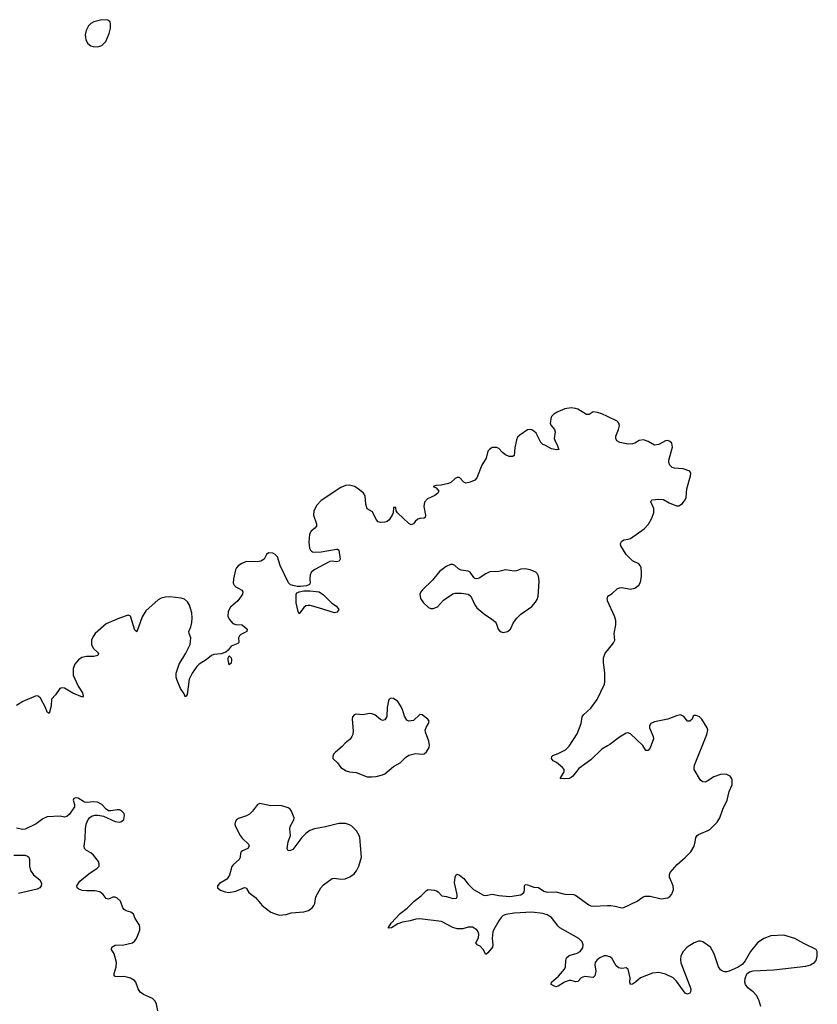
# Model space of a CAD drawing. Header units: inches. Extents: x 1835039 to 2027607, y 642849 to 774141.
# Tile 106 of 113: x 1984640 to 1991914, y 744689 to 753669. Entities that reach past the tile are written whole.
import ezdxf

# ---------------------------------------------------------------- set-up
doc = ezdxf.new("R2010")
doc.units = ezdxf.units.IN
doc.header["$MEASUREMENT"] = 0
for name, color, linetype in [('B9784', 7, 'Continuous'), ('B9785', 7, 'Continuous'), ('B9794', 7, 'Continuous'), ('B9795', 7, 'Continuous')]:
    doc.layers.add(name, color=color, linetype=linetype)

msp = doc.modelspace()

# ---------------------------------------------------------------- linework, layer by layer
at = {"layer": 'B9784', "color": 6}
for points, elevation in [([(1989479.9, 750000), (1989478.9, 749990), (1989483.9, 749970), (1989516.8, 749930), (1989524.6, 749910), (1989513.5, 749850), (1989519.9, 749830), (1989542.8, 749790), (1989554, 749754), (1989561, 749750), (1989534.4, 749745.6), (1989490, 749756.1), (1989430, 749787.4), (1989410, 749793.1), (1989392.5, 749812.5), (1989350, 749897.4), (1989330, 749917), (1989310, 749927.4), (1989290, 749931.5), (1989270, 749926.8), (1989199.6, 749880.4), (1989179.6, 749860.4), (1989170, 749838.4), (1989155, 749765), (1989150, 749695.1), (1989135.8, 749684.2), (1989104.9, 749684.9), (1989070, 749699.5), (1989041.7, 749721.7), (1989010, 749758.5), (1988990, 749768.5), (1988950, 749767.8), (1988923.8, 749750), (1988910, 749732.3), (1988893.7, 749670), (1988854.3, 749605.7), (1988808.3, 749490), (1988789.5, 749470), (1988749.3, 749450), (1988710, 749442.6), (1988689.9, 749450), (1988650, 749491.9), (1988630, 749494.8), (1988610, 749483.5), (1988571, 749449), (1988550, 749438.3), (1988484.9, 749424.9), (1988438.4, 749421.6), (1988411, 749410), (1988437.7, 749397.7), (1988463.8, 749370), (1988452, 749350), (1988424.9, 749330), (1988360.4, 749299.6), (1988332.7, 749267.3), (1988324.6, 749230), (1988340.1, 749150), (1988339.1, 749130), (1988330, 749122.2), (1988290, 749120.2), (1988270, 749112.8), (1988247.2, 749092.8), (1988230, 749069.8), (1988216.1, 749063.9), (1988210, 749062.5), (1988190, 749075.4), (1988085.1, 749170), (1988073.7, 749190), (1988070, 749219), (1988050, 749219), (1988046.4, 749170), (1988038, 749150), (1988008.7, 749108.7), (1987990, 749093.5), (1987970, 749085.3), (1987930, 749083.1), (1987910, 749088.9), (1987890, 749111.8), (1987858.8, 749178.8), (1987808, 749208), (1987797.6, 749250), (1987790, 749326.3), (1987776.7, 749350), (1987725.9, 749390), (1987692.4, 749410), (1987650, 749424.8), (1987610, 749419.9), (1987570, 749401.4), (1987390, 749282.4), (1987350, 749241.1), (1987322.4, 749190), (1987320.1, 749150), (1987346, 749070), (1987345.5, 749050), (1987332.4, 749030), (1987297.3, 749002.7), (1987283.6, 748976.4), (1987277, 748903), (1987283.1, 748850), (1987291.5, 748831.5), (1987301.5, 748821.5), (1987310, 748815.3), (1987330, 748812.1), (1987390, 748816.1), (1987530, 748840.6), (1987538.8, 748838.8), (1987551.1, 748830), (1987562.8, 748750), (1987552.3, 748730), (1987530, 748725.6), (1987490, 748729), (1987470, 748726.2), (1987325, 748650), (1987301.4, 748630), (1987290.6, 748610), (1987284.6, 748570), (1987289.3, 748530.7), (1987282.6, 748517.4), (1987255.8, 748504.2), (1987200.3, 748499.7), (1987170, 748499.9), (1987130, 748507.2), (1987110, 748515.1), (1987091.8, 748531.8), (1987016.6, 748690), (1986990, 748769.6), (1986970, 748792.1), (1986950, 748802.7), (1986910, 748806.9), (1986890, 748791.5), (1986868.9, 748750), (1986838, 748730), (1986810, 748725.2), (1986710, 748726), (1986667, 748710), (1986631.9, 748688.1), (1986616.9, 748670), (1986609.5, 748650.5), (1986589.3, 748569.3), (1986586.5, 748530), (1986594.9, 748510), (1986610, 748494.9), (1986667, 748467), (1986674, 748450), (1986670.8, 748430.8), (1986661.4, 748410), (1986630.6, 748370), (1986562.2, 748310), (1986542, 748270), (1986539.8, 748230), (1986550, 748201.3), (1986583.2, 748163.2), (1986610, 748154.2), (1986670, 748148.8), (1986714, 748110), (1986710.3, 748090), (1986657.4, 748062.6), (1986643.3, 748050), (1986634.2, 748030), (1986637.5, 747990), (1986630, 747978.2), (1986570, 747956.5), (1986541.7, 747918.3), (1986519.8, 747900.2), (1986476.1, 747883.9), (1986410, 747877.7), (1986390, 747869.9), (1986342.2, 747830), (1986278.3, 747790), (1986255.6, 747770), (1986214.2, 747710), (1986185, 747655), (1986166.6, 747513.4), (1986159.6, 747500.4), (1986150, 747494), (1986139.5, 747519.5), (1986105.2, 747570), (1986072.8, 747650), (1986066.9, 747673.1), (1986066.3, 747710), (1986093.8, 747790), (1986156.1, 747890), (1986195.1, 747970), (1986199.9, 748030), (1986185.8, 748070), (1986183.4, 748090), (1986200.2, 748130), (1986209.9, 748170), (1986213.4, 748210), (1986210, 748259.3), (1986187.5, 748330), (1986170, 748359.2), (1986142.8, 748382.8), (1986112.9, 748392.9), (1986010, 748405.4), (1985970, 748403.4), (1985930, 748392.8), (1985901.8, 748378.2), (1985790, 748278.7), (1985757.1, 748222.9), (1985710, 748086), (1985690, 748101.6), (1985685.9, 748110), (1985650, 748228.5), (1985630, 748238.2), (1985550, 748212), (1985430, 748159.5), (1985327.4, 748070), (1985310, 748044.2), (1985295.5, 748010), (1985294.7, 747970), (1985310, 747936.8), (1985357.5, 747890), (1985354.3, 747870), (1985317.8, 747862.2), (1985250, 747861.7), (1985208.3, 747851.7), (1985176.3, 747830), (1985157.9, 747810), (1985143.7, 747790), (1985128.9, 747750), (1985128.1, 747690), (1985172.3, 747590), (1985214.2, 747530), (1985220, 747500), (1985212, 747490), (1985126.3, 747526.3), (1985050, 747572), (1985023.7, 747576.3), (1985007.8, 747570), (1984967.4, 747512.6), (1984929.3, 747470.7), (1984927.8, 747410), (1984910, 747340.5), (1984890, 747353.3), (1984875.7, 747395.7), (1984830, 747481.5), (1984810, 747499.3), (1984790, 747501.2), (1984668, 747452), (1984610, 747414)], 300), ([(1990000, 748376), (1989997.5, 748390), (1990000, 748397.4)], 300), ([(1990000, 747046.1), (1989950, 747015.9), (1989850, 746917.5), (1989739.6, 746840.4), (1989684, 746770), (1989670, 746756.5), (1989650, 746747.6), (1989605.1, 746745.1), (1989569.8, 746749.8), (1989604.5, 746810), (1989606.2, 746830), (1989591.1, 746850), (1989534.6, 746894.6), (1989506, 746910), (1989489.6, 746930), (1989492.3, 746950), (1989502.2, 746957.7), (1989550, 746975.6), (1989617.6, 747010), (1989650, 747042), (1989725.3, 747154.7), (1989759.3, 747250), (1989771, 747310), (1989780.4, 747330), (1989850, 747390.2), (1989907.6, 747470), (1989972.4, 747610), (1989977.2, 747630), (1989977.7, 747710), (1989964.9, 747810), (1989964.8, 747850), (1989979.7, 747890), (1990000, 747915.9)], 300), ([(1985900.5, 744630), (1985888, 744690), (1985876.7, 744716.7), (1985850, 744743), (1985770, 744778.5), (1985739.8, 744799.8), (1985719.6, 744830), (1985699.2, 744890), (1985687, 744907), (1985650, 744927.5), (1985616.8, 744936.8), (1985590, 744941.1), (1985530, 744938.5), (1985510, 744942.6), (1985500.8, 744950), (1985501.1, 744970), (1985519.9, 745030), (1985523.4, 745070), (1985502.7, 745150), (1985478.5, 745190), (1985481, 745210), (1985511.8, 745228.2), (1985590, 745231.7), (1985669.7, 745250.3), (1985691.1, 745268.9), (1985705.1, 745290), (1985734.9, 745365.1), (1985736.9, 745390), (1985731.6, 745410), (1985692.6, 745472.6), (1985676.9, 745510), (1985652.7, 745530), (1985610, 745541.2), (1985593.3, 745553.3), (1985582.2, 745570), (1985558.5, 745630), (1985530, 745657.2), (1985510, 745665.8), (1985490, 745665.3), (1985449, 745649), (1985430, 745655.3), (1985403, 745690), (1985370, 745713.4), (1985324.4, 745724.4), (1985250, 745723.7), (1985210, 745728.1), (1985179, 745739), (1985163.1, 745750), (1985160.6, 745770), (1985190, 745811.6), (1985270, 745879), (1985346.9, 745930), (1985364, 745950), (1985365.7, 745970), (1985358.3, 745990), (1985312, 746050), (1985289.7, 746070), (1985250, 746090.9), (1985230.7, 746110.7), (1985228, 746130), (1985236.6, 746196.6), (1985240.4, 746290), (1985248, 746332), (1985264.4, 746375.6), (1985275.6, 746390), (1985296.1, 746403.9), (1985330, 746413.4), (1985354.6, 746414.6), (1985403.8, 746403.8), (1985510, 746356.9), (1985550, 746351.5), (1985570, 746357.3), (1985590, 746375.5), (1985596.8, 746410), (1985591.9, 746430), (1985570, 746454), (1985550, 746462.6), (1985530, 746463.1), (1985470, 746452.1), (1985450, 746454.5), (1985427.8, 746467.8), (1985390, 746511.3), (1985350, 746531.5), (1985316.2, 746536.2), (1985250, 746529.7), (1985232.5, 746532.5), (1985173.2, 746570), (1985150, 746572.8), (1985135.2, 746564.8), (1985127, 746550), (1985141.1, 746510), (1985139.6, 746490), (1985095.5, 746424.5), (1985070, 746400.8), (1985050, 746396.5), (1985010, 746406.3), (1984890, 746398.4), (1984850, 746382), (1984790, 746334.8), (1984690, 746286), (1984670, 746283.2), (1984610, 746294.9)], 400), ([(1984587.7, 746047.7), (1984689, 746049), (1984710, 746041.5), (1984722.6, 746030), (1984730.1, 746010), (1984729, 745949), (1984737.8, 745910), (1984767.7, 745870), (1984823.6, 745823.5), (1984838.7, 745790), (1984837.2, 745770), (1984824.4, 745750), (1984800, 745740), (1984630, 745699.6)], 400), ([(1990000, 745128.8), (1989990, 745131.4), (1989970, 745129.9), (1989930, 745111.5), (1989906.9, 745093.1), (1989889.5, 745070.5), (1989885.2, 745050), (1989893.6, 744990), (1989885.8, 744950), (1989870, 744934.8), (1989790, 744943.4), (1989760.6, 744930), (1989730, 744895.8), (1989710, 744894), (1989670, 744906.2), (1989650, 744906.6), (1989609.3, 744890.7), (1989550, 744854.6), (1989530, 744848.2), (1989488.3, 744870), (1989488.9, 744890), (1989554.2, 744945.8), (1989609.1, 745010), (1989617, 745030), (1989621.4, 745090), (1989627.5, 745112.5), (1989650, 745134.3), (1989723.5, 745156.5), (1989750, 745171.5), (1989775.4, 745204.6), (1989780.1, 745230), (1989770, 745258.4), (1989740.2, 745290), (1989567, 745387), (1989550, 745401.4), (1989490, 745482), (1989450, 745505.4), (1989410, 745516.7), (1989310, 745528.5), (1989150, 745520.9), (1989072.6, 745507.4), (1989050, 745498.5), (1989030, 745481.5), (1989009.3, 745450.7), (1988962.7, 745370), (1988955.7, 745350), (1988948, 745288), (1988956.1, 745230), (1988952.8, 745210), (1988910, 745158.5), (1988890, 745142), (1988866.3, 745190), (1988837.9, 745217.9), (1988812.7, 745232.7), (1988799.3, 745250), (1988824, 745296), (1988828.4, 745330), (1988822.3, 745350), (1988809.6, 745369.6), (1988770, 745391.1), (1988730, 745393.5), (1988682.7, 745377.3), (1988630, 745377.1), (1988590, 745389.9), (1988485.4, 745445.4), (1988290, 745469), (1988254.1, 745465.9), (1988200.4, 745450), (1988130, 745437), (1988090, 745422.8), (1988030, 745387), (1988002, 745382), (1988002, 745390), (1988027.7, 745430), (1988110, 745518.6), (1988173.9, 745566.1), (1988238.3, 745630), (1988301.7, 745678.3), (1988350, 745727.8), (1988363.7, 745736.3), (1988420.5, 745730), (1988442.6, 745722.6), (1988455.3, 745715.3), (1988490, 745679.7), (1988532.8, 745672.7), (1988590, 745654.9), (1988622.7, 745657.3), (1988631, 745669), (1988629.6, 745690), (1988604, 745796), (1988610.9, 745849.1), (1988620.7, 745870), (1988630, 745876.5), (1988650, 745867.7), (1988690, 745836.9), (1988727.5, 745787.5), (1988777.5, 745737.5), (1988870, 745685.3), (1988890, 745680.4), (1988950, 745694.6), (1989010, 745682.3), (1989110, 745671), (1989210, 745687.4), (1989237.3, 745710), (1989242.4, 745730), (1989243, 745770), (1989250, 745782), (1989270, 745779.1), (1989330, 745755.9), (1989370, 745752.9), (1989421, 745721), (1989450, 745712.1), (1989530, 745715.2), (1989610, 745694.2), (1989691.1, 745691.1), (1989710, 745684), (1989830, 745596.4), (1989850, 745587.4), (1989870, 745584.8), (1990000, 745588.6)], 300)]:
    msp.add_lwpolyline(points, dxfattribs=dict(at, elevation=elevation))
for points, elevation in [([(1988570, 748701.5), (1988530, 748682.9), (1988470, 748637), (1988403.3, 748556.7), (1988314.4, 748470), (1988298, 748450), (1988289.1, 748430), (1988294.7, 748390), (1988322.8, 748350), (1988368.4, 748308.4), (1988390, 748300.2), (1988410, 748299.1), (1988450, 748314.6), (1988505, 748374.9), (1988590, 748432.4), (1988610, 748437.3), (1988670, 748438.9), (1988728.7, 748428.7), (1988753, 748410), (1988790, 748333.4), (1988810, 748305.5), (1988882.6, 748242.6), (1988943.6, 748203.6), (1988976.3, 748176.3), (1988984.6, 748164.6), (1989004.2, 748110), (1989015.8, 748095.8), (1989030, 748085.3), (1989050, 748079.5), (1989090, 748088.9), (1989115.8, 748110), (1989144.7, 748170), (1989174.5, 748210), (1989210, 748246.9), (1989310, 748316), (1989343.4, 748356.6), (1989357.7, 748382.3), (1989367.3, 748410), (1989372.4, 748450), (1989376.1, 748550), (1989370, 748593.2), (1989358.2, 748618.2), (1989346, 748630), (1989295.1, 748650), (1989250, 748659.4), (1989210, 748656.5), (1989170, 748640.8), (1989150, 748637.8), (1989070, 748652), (1989010, 748637.4), (1988927.4, 748632.6), (1988890, 748615.8), (1988830, 748576), (1988810, 748569.8), (1988790, 748572.7), (1988781, 748581), (1988748, 748630), (1988730, 748638.3), (1988666.8, 748646.8), (1988641.1, 748661.1), (1988608, 748690), (1988590, 748699.8)], 400), ([(1987510, 748260.2), (1987365.9, 748305.9), (1987290, 748326.2), (1987270, 748327.4), (1987250, 748322.2), (1987231.8, 748308.2), (1987190, 748249.8), (1987179.3, 748270), (1987160.5, 748350), (1987161.4, 748430), (1987170, 748441.8), (1987188.5, 748451.5), (1987230, 748461.1), (1987290, 748460.7), (1987370, 748449.2), (1987410, 748423.5), (1987487.7, 748347.7), (1987530, 748319.3), (1987550.2, 748290), (1987535.5, 748264.5)], 300), ([(1986550, 747784.5), (1986541.2, 747830), (1986542.5, 747850), (1986550, 747867.2), (1986570, 747850.3), (1986572.9, 747830), (1986570, 747800.7)], 300), ([(1988030, 747480.7), (1988022.1, 747477.9), (1988010, 747471), (1988003, 747457), (1987990, 747397.2), (1987987.7, 747312.3), (1987970, 747282.2), (1987950, 747277.6), (1987930, 747287.5), (1987880.2, 747330), (1987850, 747339), (1987830, 747339.9), (1987768.9, 747328.9), (1987710, 747334.1), (1987689, 747330), (1987674.4, 747310), (1987671, 747290), (1987681.6, 747181.6), (1987678.1, 747150), (1987670.1, 747130), (1987652.4, 747107.6), (1987607.8, 747070), (1987580.5, 747039.5), (1987519.6, 746990), (1987502.8, 746970), (1987495.5, 746950), (1987496.1, 746930), (1987537.2, 746890), (1987568.8, 746848.8), (1987617.7, 746817.7), (1987648.3, 746808.3), (1987710, 746804.2), (1987810, 746764.8), (1987850, 746762.2), (1987890, 746767.7), (1987950, 746781.4), (1987970, 746790.2), (1988050, 746857.6), (1988110, 746890.2), (1988159, 746941), (1988190, 746960.4), (1988250, 746976.3), (1988310, 746970.3), (1988330, 746974.4), (1988350, 746990.5), (1988373.7, 747030), (1988376.1, 747050), (1988369.8, 747090.2), (1988340.7, 747170), (1988338.8, 747190), (1988346.2, 747213.8), (1988369.6, 747250), (1988373.3, 747270), (1988362.9, 747290), (1988310, 747329.6), (1988290, 747332.7), (1988230, 747278.3), (1988190, 747269.7), (1988170, 747279.7), (1988150, 747317.4), (1988130, 747376.4), (1988110, 747418), (1988089, 747450), (1988050, 747476.8)], 400), ([(1986830, 746520.5), (1986808.5, 746511.5), (1986762.5, 746450), (1986736.3, 746423.7), (1986710, 746408.7), (1986635.7, 746384.3), (1986617.3, 746370), (1986604.5, 746350), (1986601.1, 746330), (1986607.7, 746310), (1986651.2, 746230), (1986670, 746205), (1986727.5, 746150), (1986733.3, 746130), (1986721.8, 746110), (1986673.1, 746090), (1986661.3, 746078.7), (1986653.8, 746066.2), (1986649.5, 746030), (1986642.1, 746010), (1986590, 745964.3), (1986574.8, 745945.2), (1986552.7, 745867.3), (1986538.9, 745841.1), (1986529.5, 745830.5), (1986461, 745790), (1986442.8, 745770), (1986442.8, 745750), (1986471.3, 745730), (1986513.3, 745713.3), (1986547.9, 745707.9), (1986610, 745721.5), (1986690, 745753.6), (1986702.8, 745750), (1986710, 745745.5), (1986730.3, 745710), (1986790, 745662.6), (1986851.6, 745590), (1986929.7, 745529.7), (1986970, 745512.6), (1987010, 745502.4), (1987070, 745507), (1987117.2, 745522.8), (1987230, 745532.2), (1987274.3, 745545.7), (1987309.1, 745570.9), (1987323.8, 745590), (1987331.3, 745608.7), (1987340.4, 745670), (1987387.8, 745752.2), (1987410, 745779.5), (1987490, 745835.7), (1987510, 745840.7), (1987570, 745829.6), (1987607.1, 745832.9), (1987650, 745850.1), (1987690, 745879), (1987712.3, 745907.7), (1987733.5, 745950), (1987756.7, 746030), (1987743.4, 746210), (1987737.3, 746230), (1987712.5, 746270), (1987670, 746314.6), (1987647.1, 746327.1), (1987610, 746336.9), (1987550, 746338), (1987430, 746306.3), (1987330, 746288.2), (1987287, 746273), (1987250, 746247.5), (1987213.9, 746210), (1987130, 746101.8), (1987110, 746091.9), (1987089.1, 746089.1), (1987079.3, 746110), (1987088.2, 746170), (1987108.9, 746230), (1987104.3, 746290), (1987107.5, 746310), (1987141.7, 746370), (1987144.6, 746390), (1987120.3, 746450), (1987106, 746470), (1987090, 746479.5), (1987030, 746498.8), (1987003.6, 746503.6), (1986930, 746499.9)], 400)]:
    msp.add_lwpolyline(points, close=True, dxfattribs=dict(at, elevation=elevation))
at = {"layer": 'B9785', "color": 6, "elevation": 300}
msp.add_lwpolyline([(1985390, 753668.6), (1985315.5, 753650), (1985290, 753634), (1985268.6, 753611.4), (1985246, 753570), (1985237.4, 753530), (1985238.9, 753510), (1985244.4, 753484.4), (1985261.3, 753450), (1985289.3, 753429.3), (1985310, 753423.2), (1985350, 753421.3), (1985370, 753425.8), (1985390, 753434.6), (1985424.7, 753470), (1985456.4, 753543.6), (1985467.4, 753590), (1985467.9, 753627.9), (1985464.5, 753650), (1985444.2, 753664.2)], close=True, dxfattribs=at)
msp.add_lwpolyline([(1990000, 750049.5), (1989950, 750073.6), (1989910, 750087), (1989870, 750090.9), (1989833.3, 750066.7), (1989810, 750066.5), (1989730, 750115.4), (1989710, 750122.5), (1989670, 750127.4), (1989610, 750120.8), (1989547.3, 750092.7), (1989510, 750069.8), (1989491.1, 750048.9), (1989482.6, 750030), (1989479.9, 750000)], dxfattribs=at)
at = {"layer": 'B9794', "color": 6, "elevation": 300}
for points in [[(1990000, 748397.4), (1990004.2, 748410), (1990043.1, 748436.9), (1990090, 748478), (1990110, 748486.3), (1990130, 748488.8), (1990210, 748474.8), (1990250, 748483.8), (1990286.6, 748510), (1990300.9, 748539.1), (1990310.8, 748589.2), (1990311.8, 748630), (1990306.9, 748670), (1990298.4, 748690), (1990285, 748705), (1990230, 748732.1), (1990170.4, 748790), (1990120.9, 748870), (1990119.1, 748890), (1990126.7, 748910), (1990150, 748924.8), (1990190, 748929.6), (1990210, 748936.9), (1990333.7, 749026.3), (1990373, 749067), (1990402.2, 749117.8), (1990423.4, 749170), (1990422.5, 749210), (1990396.4, 749270), (1990398.9, 749281.1), (1990409, 749290), (1990470, 749296.5), (1990510, 749291.3), (1990562.9, 749262.9), (1990630, 749235.8), (1990650, 749235.6), (1990683.9, 749256.1), (1990710, 749288.5), (1990718.4, 749310), (1990724.8, 749390), (1990758.4, 749510), (1990759.1, 749530), (1990750, 749550.6), (1990690, 749571.4), (1990610, 749577.3), (1990590, 749584.4), (1990570, 749607.3), (1990561, 749630), (1990559.7, 749650), (1990593, 749770), (1990586.2, 749806.2), (1990570, 749822), (1990550, 749829.6), (1990530, 749828), (1990470, 749794.3), (1990430, 749786.9), (1990370, 749822.7), (1990330, 749835.8), (1990290, 749829.9), (1990250, 749805.6), (1990230, 749799.4), (1990190, 749798.4), (1990112, 749812), (1990086.7, 749826.7), (1990075.6, 749850), (1990075.6, 749870), (1990101, 749930), (1990108.5, 749968.5), (1990103.6, 749990), (1990094.3, 750000)], [(1990000, 747915.9), (1990054.5, 747985.5), (1990066, 748010), (1990061.6, 748070), (1990077.7, 748150), (1990075.2, 748190), (1990063.9, 748230), (1990001.1, 748370), (1990000, 748376)], [(1990000, 745588.6), (1990030, 745589.4), (1990070, 745585.4), (1990130, 745570.1), (1990148.2, 745571.8), (1990270, 745629.1), (1990324.6, 745670), (1990343.6, 745676.4), (1990390, 745674.3), (1990490, 745650.5), (1990550, 745659.4), (1990568.5, 745671.5), (1990586, 745694), (1990603.4, 745736.6), (1990600, 745770), (1990565.2, 745850), (1990566, 745874), (1990572.5, 745890), (1990636.1, 745963.9), (1990710, 746027.9), (1990759.9, 746080.1), (1990789.9, 746130), (1990801.3, 746170), (1990806, 746210), (1990817.7, 746230), (1990830, 746238.8), (1990930, 746278.9), (1991001.4, 746350), (1991024.9, 746390), (1991051.2, 746470), (1991091.1, 746550), (1991109.8, 746630), (1991137.2, 746690), (1991137.2, 746737.2), (1991132.7, 746752.7), (1991119.8, 746770), (1991090, 746785.2), (1991070, 746789.1), (1991030, 746784.7), (1990970, 746763.2), (1990910, 746722.7), (1990890, 746716.1), (1990870, 746718.1), (1990850, 746733.2), (1990791.9, 746830), (1990789.4, 746850), (1990794.1, 746870), (1990904.9, 747150), (1990914.4, 747190), (1990908.8, 747210), (1990860.3, 747290), (1990838.3, 747310), (1990810, 747322.3), (1990790, 747323.7), (1990782, 747318), (1990772.4, 747290), (1990750, 747269.7), (1990730, 747272.7), (1990695.1, 747315.1), (1990667.7, 747327.7), (1990630, 747320.1), (1990550, 747288.1), (1990430, 747264), (1990395.8, 747250), (1990383.5, 747230), (1990383.7, 747210), (1990416.6, 747130), (1990419.4, 747110), (1990390.7, 747029.3), (1990370, 747004.5), (1990350, 747003.6), (1990322.1, 747050), (1990210, 747154.4), (1990190, 747163.4), (1990170, 747160.5), (1990110, 747124.2), (1990021.1, 747058.9), (1990000, 747046.1)], [(1991398.2, 744670), (1991380.4, 744730), (1991359, 744770), (1991330, 744801.5), (1991280.2, 744840.2), (1991259.8, 744870), (1991254.2, 744890), (1991255, 744925), (1991272.3, 744967.7), (1991294.7, 744985.3), (1991330, 744995.7), (1991517.2, 745002.8), (1991810, 745035.7), (1991852.4, 745050), (1991888.7, 745070), (1991904.6, 745090), (1991912.3, 745127.7), (1991913.7, 745170), (1991902.2, 745190), (1991790, 745242.8), (1991710, 745288.5), (1991610, 745320.2), (1991490, 745314.1), (1991425.4, 745290), (1991369.5, 745250), (1991303.7, 745170), (1991255.4, 745084.6), (1991228.5, 745051.5), (1991191.7, 745028.3), (1991108.9, 744991.1), (1991090, 744984.2), (1991070, 744984.9), (1991050, 744990.3), (1991030, 745003.7), (1991012.3, 745030), (1990974.7, 745150), (1990941, 745210), (1990870, 745257.7), (1990850, 745264.3), (1990830, 745264.4), (1990790, 745250.3), (1990728.5, 745210), (1990689.1, 745170), (1990669.6, 745130), (1990666.7, 745093.3), (1990670, 745068), (1990761.9, 744830), (1990758.3, 744801.7), (1990750, 744789.7), (1990735.8, 744784.2), (1990730, 744782.6), (1990710, 744790.9), (1990630, 744899.6), (1990598.6, 744930), (1990530, 744963.7), (1990470, 744980.1), (1990410, 744973.6), (1990302.6, 744930), (1990256.4, 744890), (1990230, 744873.3), (1990210, 744868.7), (1990205.4, 744890), (1990208.3, 744930), (1990189.9, 745009.9), (1990170, 745020.2), (1990130, 745014.7), (1990101.3, 745021.3), (1990080.9, 745040.9), (1990041.1, 745110), (1990022.9, 745122.8), (1990000, 745128.8)]]:
    msp.add_lwpolyline(points, dxfattribs=at)
at = {"layer": 'B9795', "color": 6, "elevation": 300}
msp.add_lwpolyline([(1990094.3, 750000), (1990087.4, 750007.4), (1990000, 750049.5)], dxfattribs=at)

doc.saveas('drawing.dxf')
